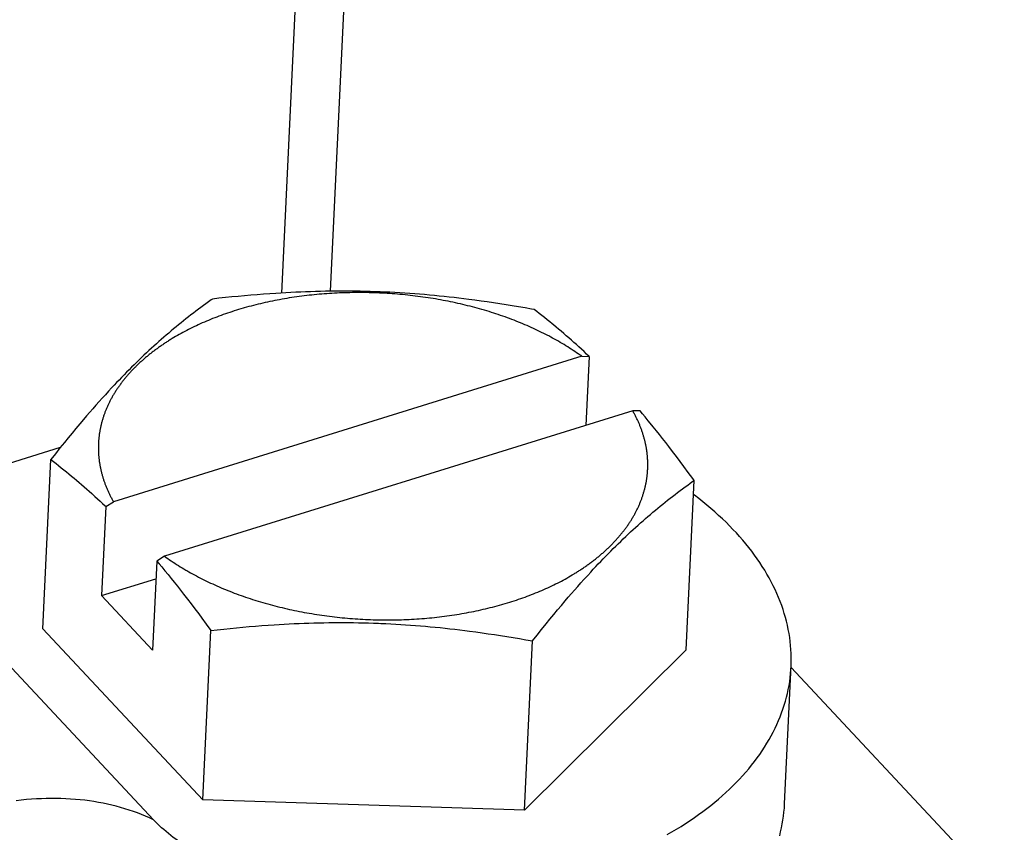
# Model space of a CAD drawing. Extents: x 0 to 594, y 0 to 420.
# Tile 130 of 157: x 518.97 to 522.42, y 121.05 to 123.9. Entities that reach past the tile are written whole.
import ezdxf

# ---------------------------------------------------------------- set-up
doc = ezdxf.new("R2010")
doc.units = 0
doc.header["$LTSCALE"] = 32.67
doc.layers.get('0').update_dxf_attribs({"linetype": 'CONTINUOUS'})

msp = doc.modelspace()

# ---------------------------------------------------------------- linework, layer by layer
at = {"color": 7, "linetype": 'CONTINUOUS'}
for p, q in [((520.2972, 131.6394), (519.8841, 122.9448)), ((520.3966, 130.1347), (520.0552, 122.951)), ((519.7101, 122.9309), (519.6875, 122.9286)), ((519.7325, 122.9331), (519.7101, 122.9309)), ((519.7548, 122.9351), (519.7325, 122.9331)), ((519.7769, 122.9371), (519.7548, 122.9351)), ((519.799, 122.9389), (519.7769, 122.9371)), ((519.8209, 122.9406), (519.799, 122.9389)), ((519.8428, 122.9422), (519.8209, 122.9406)), ((519.8647, 122.9436), (519.8428, 122.9422)), ((519.8821, 122.9447), (519.8647, 122.9436)), ((519.8995, 122.9457), (519.8821, 122.9447)), ((519.9169, 122.9466), (519.8995, 122.9457)), ((519.9343, 122.9475), (519.9169, 122.9466)), ((519.9377, 122.9312), (519.929, 122.9299)), ((519.9517, 122.9482), (519.9343, 122.9475)), ((519.9464, 122.9324), (519.9377, 122.9312)), ((519.9551, 122.9336), (519.9464, 122.9324)), ((519.969, 122.9489), (519.9517, 122.9482)), ((519.9638, 122.9347), (519.9551, 122.9336)), ((519.9726, 122.9357), (519.9638, 122.9347)), ((519.9864, 122.9495), (519.969, 122.9489)), ((519.9814, 122.9367), (519.9726, 122.9357)), ((519.9902, 122.9377), (519.9814, 122.9367)), ((520.0038, 122.95), (519.9864, 122.9495)), ((519.999, 122.9386), (519.9902, 122.9377)), ((520.0078, 122.9394), (519.999, 122.9386)), ((520.0211, 122.9505), (520.0038, 122.95)), ((520.0167, 122.9402), (520.0078, 122.9394)), ((520.0255, 122.941), (520.0167, 122.9402)), ((520.0385, 122.9508), (520.0211, 122.9505)), ((520.0344, 122.9417), (520.0255, 122.941)), ((520.0433, 122.9424), (520.0344, 122.9417)), ((520.0559, 122.9511), (520.0385, 122.9508)), ((520.0522, 122.943), (520.0433, 122.9424)), ((520.0612, 122.9435), (520.0522, 122.943)), ((520.0733, 122.9512), (520.0559, 122.9511)), ((520.0701, 122.944), (520.0612, 122.9435)), ((520.0791, 122.9445), (520.0701, 122.944)), ((520.0907, 122.9513), (520.0733, 122.9512)), ((520.088, 122.9449), (520.0791, 122.9445)), ((520.097, 122.9452), (520.088, 122.9449)), ((520.1081, 122.9513), (520.0907, 122.9513)), ((520.106, 122.9455), (520.097, 122.9452)), ((520.115, 122.9458), (520.106, 122.9455)), ((520.1255, 122.9512), (520.1081, 122.9513)), ((520.124, 122.946), (520.115, 122.9458)), ((520.1429, 122.951), (520.1255, 122.9512)), ((520.1465, 122.9463), (520.1375, 122.9462)), ((520.1603, 122.9508), (520.1429, 122.951)), ((520.1555, 122.9463), (520.1465, 122.9463)), ((520.1646, 122.9463), (520.1555, 122.9463)), ((520.1777, 122.9504), (520.1603, 122.9508)), ((520.1736, 122.9462), (520.1646, 122.9463)), ((520.1826, 122.9461), (520.1736, 122.9462)), ((520.1951, 122.95), (520.1777, 122.9504)), ((520.1917, 122.9459), (520.1826, 122.9461)), ((520.2007, 122.9457), (520.1917, 122.9459)), ((520.2125, 122.9494), (520.1951, 122.95)), ((520.2097, 122.9454), (520.2007, 122.9457)), ((520.2188, 122.9451), (520.2097, 122.9454)), ((520.2299, 122.9488), (520.2125, 122.9494)), ((520.2278, 122.9447), (520.2188, 122.9451)), ((520.2368, 122.9443), (520.2278, 122.9447)), ((520.2473, 122.9481), (520.2299, 122.9488)), ((520.2459, 122.9438), (520.2368, 122.9443)), ((520.2549, 122.9433), (520.2459, 122.9438)), ((520.2646, 122.9472), (520.2473, 122.9481)), ((520.2639, 122.9427), (520.2549, 122.9433)), ((520.2729, 122.9421), (520.2639, 122.9427)), ((520.282, 122.9463), (520.2646, 122.9472)), ((520.2819, 122.9414), (520.2729, 122.9421)), ((520.2909, 122.9407), (520.2819, 122.9414)), ((520.2994, 122.9454), (520.282, 122.9463)), ((520.2999, 122.9399), (520.2909, 122.9407)), ((520.3167, 122.9443), (520.2994, 122.9454)), ((520.3089, 122.9391), (520.2999, 122.9399)), ((520.3179, 122.9382), (520.3089, 122.9391)), ((520.3341, 122.9431), (520.3167, 122.9443)), ((520.3269, 122.9373), (520.3179, 122.9382)), ((520.3358, 122.9363), (520.3269, 122.9373)), ((520.3514, 122.9418), (520.3341, 122.9431)), ((520.3448, 122.9353), (520.3358, 122.9363)), ((520.3537, 122.9342), (520.3448, 122.9353)), ((520.3687, 122.9405), (520.3514, 122.9418)), ((520.3626, 122.933), (520.3537, 122.9342)), ((520.3716, 122.9319), (520.3626, 122.933)), ((520.386, 122.9391), (520.3687, 122.9405)), ((520.3804, 122.9306), (520.3716, 122.9319)), ((520.3893, 122.9294), (520.3804, 122.9306)), ((520.4033, 122.9376), (520.386, 122.9391)), ((520.4205, 122.936), (520.4033, 122.9376)), ((520.4378, 122.9343), (520.4205, 122.936)), ((520.4551, 122.9325), (520.4378, 122.9343)), ((520.4723, 122.9307), (520.4551, 122.9325)), ((520.4896, 122.9287), (520.4723, 122.9307)), ((519.6104, 122.9009), (519.6015, 122.8943)), ((519.6193, 122.9074), (519.6104, 122.9009)), ((519.6282, 122.9139), (519.6193, 122.9074)), ((519.6373, 122.9204), (519.6282, 122.9139)), ((519.6418, 122.9236), (519.6373, 122.9204)), ((519.6647, 122.9262), (519.6418, 122.9236)), ((519.6875, 122.9286), (519.6647, 122.9262)), ((519.7698, 122.897), (519.7617, 122.8948)), ((519.7778, 122.8991), (519.7698, 122.897)), ((519.786, 122.9013), (519.7778, 122.8991)), ((519.7941, 122.9033), (519.786, 122.9013)), ((519.8023, 122.9054), (519.7941, 122.9033)), ((519.8105, 122.9073), (519.8023, 122.9054)), ((519.8188, 122.9093), (519.8105, 122.9073)), ((519.8271, 122.9111), (519.8188, 122.9093)), ((519.8354, 122.913), (519.8271, 122.9111)), ((519.8438, 122.9147), (519.8354, 122.913)), ((519.8522, 122.9165), (519.8438, 122.9147)), ((519.8606, 122.9182), (519.8522, 122.9165)), ((519.869, 122.9198), (519.8606, 122.9182)), ((519.8775, 122.9214), (519.869, 122.9198)), ((519.886, 122.923), (519.8775, 122.9214)), ((519.8946, 122.9244), (519.886, 122.923)), ((519.9031, 122.9259), (519.8946, 122.9244)), ((519.9117, 122.9273), (519.9031, 122.9259)), ((519.9204, 122.9286), (519.9117, 122.9273)), ((519.929, 122.9299), (519.9204, 122.9286)), ((520.3982, 122.9281), (520.3893, 122.9294)), ((520.407, 122.9267), (520.3982, 122.9281)), ((520.4159, 122.9253), (520.407, 122.9267)), ((520.4247, 122.9238), (520.4159, 122.9253)), ((520.4335, 122.9223), (520.4247, 122.9238)), ((520.4422, 122.9207), (520.4335, 122.9223)), ((520.451, 122.9191), (520.4422, 122.9207)), ((520.4597, 122.9174), (520.451, 122.9191)), ((520.4684, 122.9157), (520.4597, 122.9174)), ((520.4771, 122.914), (520.4684, 122.9157)), ((520.4858, 122.9122), (520.4771, 122.914)), ((520.4944, 122.9103), (520.4858, 122.9122)), ((520.5068, 122.9267), (520.4896, 122.9287)), ((520.503, 122.9084), (520.4944, 122.9103)), ((520.5116, 122.9065), (520.503, 122.9084)), ((520.5241, 122.9246), (520.5068, 122.9267)), ((520.5201, 122.9045), (520.5116, 122.9065)), ((520.5287, 122.9024), (520.5201, 122.9045)), ((520.5413, 122.9225), (520.5241, 122.9246)), ((520.5372, 122.9003), (520.5287, 122.9024)), ((520.5456, 122.8982), (520.5372, 122.9003)), ((520.563, 122.9197), (520.5413, 122.9225)), ((520.5541, 122.896), (520.5456, 122.8982)), ((520.5625, 122.8938), (520.5541, 122.896)), ((520.5846, 122.9167), (520.563, 122.9197)), ((520.6063, 122.9137), (520.5846, 122.9167)), ((520.6281, 122.9105), (520.6063, 122.9137)), ((520.65, 122.9071), (520.6281, 122.9105)), ((520.6719, 122.9037), (520.65, 122.9071)), ((520.694, 122.9001), (520.6719, 122.9037)), ((520.7162, 122.8964), (520.694, 122.9001)), ((520.7386, 122.8926), (520.7162, 122.8964)), ((519.5664, 122.8677), (519.5577, 122.8609)), ((519.5752, 122.8744), (519.5664, 122.8677)), ((519.5839, 122.8811), (519.5752, 122.8744)), ((519.5927, 122.8877), (519.5839, 122.8811)), ((519.6015, 122.8943), (519.5927, 122.8877)), ((519.6647, 122.8634), (519.6573, 122.8606)), ((519.6722, 122.8662), (519.6647, 122.8634)), ((519.6798, 122.8689), (519.6722, 122.8662)), ((519.6874, 122.8716), (519.6798, 122.8689)), ((519.695, 122.8742), (519.6874, 122.8716)), ((519.7027, 122.8768), (519.695, 122.8742)), ((519.7104, 122.8793), (519.7027, 122.8768)), ((519.7182, 122.8818), (519.7104, 122.8793)), ((519.726, 122.8843), (519.7182, 122.8818)), ((519.7339, 122.8867), (519.726, 122.8843)), ((519.7418, 122.8891), (519.7339, 122.8867)), ((519.7617, 122.8948), (519.7537, 122.8925)), ((520.5709, 122.8915), (520.5625, 122.8938)), ((520.5792, 122.8892), (520.5709, 122.8915)), ((520.5875, 122.8868), (520.5792, 122.8892)), ((520.5958, 122.8844), (520.5875, 122.8868)), ((520.604, 122.882), (520.5958, 122.8844)), ((520.6122, 122.8795), (520.604, 122.882)), ((520.6204, 122.8769), (520.6122, 122.8795)), ((520.6286, 122.8743), (520.6204, 122.8769)), ((520.6367, 122.8717), (520.6286, 122.8743)), ((520.6447, 122.869), (520.6367, 122.8717)), ((520.6527, 122.8663), (520.6447, 122.869)), ((520.6607, 122.8635), (520.6527, 122.8663)), ((520.6687, 122.8607), (520.6607, 122.8635)), ((520.7612, 122.8886), (520.7386, 122.8926)), ((520.7703, 122.887), (520.7612, 122.8886)), ((520.7795, 122.8799), (520.7703, 122.887)), ((520.7887, 122.8728), (520.7795, 122.8799)), ((520.7979, 122.8656), (520.7887, 122.8728)), ((520.807, 122.8584), (520.7979, 122.8656)), ((519.5231, 122.8332), (519.5145, 122.8261)), ((519.5317, 122.8402), (519.5231, 122.8332)), ((519.5404, 122.8472), (519.5317, 122.8402)), ((519.5491, 122.8541), (519.5404, 122.8472)), ((519.5577, 122.8609), (519.5491, 122.8541)), ((519.5786, 122.8269), (519.5717, 122.8236)), ((519.5855, 122.8302), (519.5786, 122.8269)), ((519.5924, 122.8334), (519.5855, 122.8302)), ((519.5994, 122.8366), (519.5924, 122.8334)), ((519.6065, 122.8397), (519.5994, 122.8366)), ((519.6136, 122.8428), (519.6065, 122.8397)), ((519.6207, 122.8459), (519.6136, 122.8428)), ((519.6279, 122.8489), (519.6207, 122.8459)), ((519.6352, 122.8519), (519.6279, 122.8489)), ((519.6425, 122.8548), (519.6352, 122.8519)), ((519.6499, 122.8577), (519.6425, 122.8548)), ((519.6573, 122.8606), (519.6499, 122.8577)), ((520.6766, 122.8579), (520.6687, 122.8607)), ((520.6844, 122.855), (520.6766, 122.8579)), ((520.6923, 122.8521), (520.6844, 122.855)), ((520.7, 122.8491), (520.6923, 122.8521)), ((520.7078, 122.8461), (520.7, 122.8491)), ((520.7155, 122.843), (520.7078, 122.8461)), ((520.7231, 122.8399), (520.7155, 122.843)), ((520.7307, 122.8368), (520.7231, 122.8399)), ((520.7383, 122.8336), (520.7307, 122.8368)), ((520.7458, 122.8304), (520.7383, 122.8336)), ((520.7532, 122.8271), (520.7458, 122.8304)), ((520.7606, 122.8238), (520.7532, 122.8271)), ((520.816, 122.8512), (520.807, 122.8584)), ((520.8251, 122.8439), (520.816, 122.8512)), ((520.8341, 122.8366), (520.8251, 122.8439)), ((520.8386, 122.8329), (520.8341, 122.8366)), ((520.8475, 122.8255), (520.8386, 122.8329)), ((519.4799, 122.797), (519.4713, 122.7895)), ((519.4885, 122.8044), (519.4799, 122.797)), ((519.4972, 122.8117), (519.4885, 122.8044)), ((519.5058, 122.819), (519.4972, 122.8117)), ((519.5145, 122.8261), (519.5058, 122.819)), ((519.5191, 122.7957), (519.5128, 122.7921)), ((519.5255, 122.7994), (519.5191, 122.7957)), ((519.5319, 122.8029), (519.5255, 122.7994)), ((519.5384, 122.8065), (519.5319, 122.8029)), ((519.545, 122.81), (519.5384, 122.8065)), ((519.5516, 122.8134), (519.545, 122.81)), ((519.5582, 122.8169), (519.5516, 122.8134)), ((519.565, 122.8202), (519.5582, 122.8169)), ((519.5717, 122.8236), (519.565, 122.8202)), ((520.768, 122.8204), (520.7606, 122.8238)), ((520.7753, 122.8171), (520.768, 122.8204)), ((520.7826, 122.8136), (520.7753, 122.8171)), ((520.7898, 122.8102), (520.7826, 122.8136)), ((520.7969, 122.8067), (520.7898, 122.8102)), ((520.8041, 122.8031), (520.7969, 122.8067)), ((520.8111, 122.7996), (520.8041, 122.8031)), ((520.8285, 122.7904), (520.8216, 122.7941)), ((520.8565, 122.818), (520.8475, 122.8255)), ((520.8654, 122.8104), (520.8565, 122.818)), ((520.8743, 122.8028), (520.8654, 122.8104)), ((520.8832, 122.7951), (520.8743, 122.8028)), ((520.8921, 122.7874), (520.8832, 122.7951)), ((519.4366, 122.7587), (519.4279, 122.7508)), ((519.4453, 122.7666), (519.4366, 122.7587)), ((519.4539, 122.7743), (519.4453, 122.7666)), ((519.4626, 122.782), (519.4539, 122.7743)), ((519.4713, 122.7895), (519.4626, 122.782)), ((519.5065, 122.7884), (519.5003, 122.7847)), ((519.5128, 122.7921), (519.5065, 122.7884)), ((520.8354, 122.7867), (520.8285, 122.7904)), ((520.8422, 122.783), (520.8354, 122.7867)), ((520.849, 122.7792), (520.8422, 122.783)), ((520.8557, 122.7754), (520.849, 122.7792)), ((520.8623, 122.7716), (520.8557, 122.7754)), ((520.8689, 122.7677), (520.8623, 122.7716)), ((520.8754, 122.7637), (520.8689, 122.7677)), ((520.8819, 122.7598), (520.8754, 122.7637)), ((520.8883, 122.7558), (520.8819, 122.7598)), ((520.901, 122.7795), (520.8921, 122.7874)), ((520.9099, 122.7716), (520.901, 122.7795)), ((520.9188, 122.7636), (520.9099, 122.7716)), ((520.9277, 122.7555), (520.9188, 122.7636)), ((519.4018, 122.7265), (519.3931, 122.7182)), ((519.4105, 122.7347), (519.4018, 122.7265)), ((519.4192, 122.7428), (519.4105, 122.7347)), ((519.4279, 122.7508), (519.4192, 122.7428)), ((520.8946, 122.7518), (520.8883, 122.7558)), ((520.9009, 122.7477), (520.8946, 122.7518)), ((520.9071, 122.7436), (520.9009, 122.7477)), ((520.9133, 122.7395), (520.9071, 122.7436)), ((520.9194, 122.7354), (520.9133, 122.7395)), ((520.9254, 122.7312), (520.9194, 122.7354)), ((520.9314, 122.727), (520.9254, 122.7312)), ((520.9366, 122.7473), (520.9277, 122.7555)), ((520.9373, 122.7227), (520.9314, 122.727)), ((520.9455, 122.739), (520.9366, 122.7473)), ((520.9544, 122.7306), (520.9455, 122.739)), ((520.9633, 122.7221), (520.9544, 122.7306)), ((520.9373, 122.7227), (519.2946, 122.2126)), ((519.3669, 122.6928), (519.3582, 122.6841)), ((519.3756, 122.7014), (519.3669, 122.6928)), ((519.3844, 122.7098), (519.3756, 122.7014)), ((519.3931, 122.7182), (519.3844, 122.7098)), ((520.9373, 122.7227), (520.9633, 122.7221)), ((520.9633, 122.7221), (520.9519, 122.4804)), ((519.3319, 122.6576), (519.3232, 122.6486)), ((519.3407, 122.6665), (519.3319, 122.6576)), ((519.3494, 122.6754), (519.3407, 122.6665)), ((519.3582, 122.6841), (519.3494, 122.6754)), ((519.2969, 122.621), (519.2881, 122.6117)), ((519.3056, 122.6303), (519.2969, 122.621)), ((519.3144, 122.6395), (519.3056, 122.6303)), ((519.3232, 122.6486), (519.3144, 122.6395)), ((519.2663, 122.5879), (519.2553, 122.5759)), ((519.2772, 122.5999), (519.2663, 122.5879)), ((519.2881, 122.6117), (519.2772, 122.5999)), ((519.2334, 122.5514), (519.2225, 122.5389)), ((519.2444, 122.5637), (519.2334, 122.5514)), ((519.2553, 122.5759), (519.2444, 122.5637)), ((519.2115, 122.5264), (519.2005, 122.5136)), ((519.2225, 122.5389), (519.2115, 122.5264)), ((521.1163, 122.5315), (519.4736, 122.0214)), ((521.1423, 122.5309), (521.1163, 122.5315)), ((521.1511, 122.5205), (521.1423, 122.5309)), ((521.1599, 122.5099), (521.1511, 122.5205)), ((519.1763, 122.4852), (519.163, 122.4694)), ((519.1895, 122.5008), (519.1763, 122.4852)), ((519.2005, 122.5136), (519.1895, 122.5008)), ((521.1709, 122.4967), (521.1599, 122.5099)), ((521.1775, 122.4886), (521.1709, 122.4967)), ((521.1885, 122.4752), (521.1775, 122.4886)), ((519.1497, 122.4534), (519.1363, 122.4371)), ((519.163, 122.4694), (519.1497, 122.4534)), ((521.1994, 122.4616), (521.1885, 122.4752)), ((521.2103, 122.4478), (521.1994, 122.4616)), ((521.2213, 122.434), (521.2103, 122.4478)), ((519.1228, 122.4206), (519.107, 122.401)), ((519.1363, 122.4371), (519.1228, 122.4206)), ((521.2322, 122.42), (521.2213, 122.434)), ((521.2431, 122.4059), (521.2322, 122.42)), ((519.1083, 122.4026), (518.6636, 122.2645)), ((519.0909, 122.3809), (519.0747, 122.3605)), ((519.107, 122.401), (519.0909, 122.3809)), ((521.2563, 122.3888), (521.2431, 122.4059)), ((521.2694, 122.3714), (521.2563, 122.3888)), ((519.0464, 121.766), (519.0747, 122.3605)), ((519.0747, 122.3605), (519.084, 122.3534)), ((519.084, 122.3534), (519.0932, 122.3462)), ((519.0932, 122.3462), (519.1023, 122.3391)), ((521.2826, 122.3539), (521.2694, 122.3714)), ((521.2959, 122.336), (521.2826, 122.3539)), ((519.1023, 122.3391), (519.1114, 122.3319)), ((519.1114, 122.3319), (519.1205, 122.3247)), ((519.1205, 122.3247), (519.1295, 122.3174)), ((519.1295, 122.3174), (519.1385, 122.31)), ((519.1385, 122.31), (519.1475, 122.3026)), ((521.3114, 122.3149), (521.2959, 122.336)), ((521.3271, 122.2934), (521.3114, 122.3149)), ((519.1475, 122.3026), (519.1564, 122.2952)), ((519.1564, 122.2952), (519.1654, 122.2877)), ((519.1654, 122.2877), (519.1743, 122.2801)), ((519.1743, 122.2801), (519.1832, 122.2725)), ((521.3034, 121.6927), (521.3316, 122.2872)), ((521.3091, 122.271), (521.3181, 122.2775)), ((521.3181, 122.2775), (521.3271, 122.284)), ((521.3316, 122.2872), (521.3271, 122.2934)), ((521.3271, 122.284), (521.3316, 122.2872)), ((519.1832, 122.2725), (519.1921, 122.2647)), ((519.1921, 122.2647), (519.201, 122.2569)), ((519.201, 122.2569), (519.2099, 122.2491)), ((521.265, 122.238), (521.2738, 122.2447)), ((521.2738, 122.2447), (521.2825, 122.2513)), ((521.2825, 122.2513), (521.2914, 122.2579)), ((521.2914, 122.2579), (521.3002, 122.2645)), ((521.3002, 122.2645), (521.3091, 122.271)), ((519.221, 122.2391), (519.2299, 122.231)), ((519.2299, 122.231), (519.2388, 122.2228)), ((519.2388, 122.2228), (519.2477, 122.2146)), ((519.2477, 122.2146), (519.2566, 122.2062)), ((519.2678, 122.1956), (519.2946, 122.2126)), ((521.2216, 122.2038), (521.2302, 122.2108)), ((521.2302, 122.2108), (521.2389, 122.2177)), ((521.2389, 122.2177), (521.2476, 122.2245)), ((521.2476, 122.2245), (521.2563, 122.2313)), ((521.2563, 122.2313), (521.265, 122.238)), ((519.2678, 122.1956), (519.2529, 121.883)), ((521.1784, 122.168), (521.187, 122.1753)), ((521.187, 122.1753), (521.1957, 122.1825)), ((521.1957, 122.1825), (521.2043, 122.1897)), ((521.2043, 122.1897), (521.2129, 122.1968)), ((521.2129, 122.1968), (521.2216, 122.2038)), ((521.1351, 122.1302), (521.1438, 122.1379)), ((521.1438, 122.1379), (521.1524, 122.1455)), ((521.1524, 122.1455), (521.1611, 122.1531)), ((521.1611, 122.1531), (521.1697, 122.1606)), ((521.1697, 122.1606), (521.1784, 122.168)), ((521.1004, 122.0983), (521.1091, 122.1064)), ((521.1091, 122.1064), (521.1178, 122.1144)), ((521.1178, 122.1144), (521.1264, 122.1223)), ((521.1264, 122.1223), (521.1351, 122.1302)), ((521.0655, 122.0649), (521.0742, 122.0734)), ((521.0742, 122.0734), (521.0829, 122.0818)), ((521.0829, 122.0818), (521.0917, 122.0901)), ((521.0917, 122.0901), (521.1004, 122.0983)), ((521.0305, 122.0301), (521.0393, 122.0389)), ((521.0393, 122.0389), (521.048, 122.0477)), ((521.048, 122.0477), (521.0567, 122.0564)), ((521.0567, 122.0564), (521.0655, 122.0649)), ((519.4467, 122.0044), (519.4319, 121.6918)), ((519.4736, 122.0214), (519.4467, 122.0044)), ((519.4467, 122.0044), (519.4555, 121.994)), ((519.4736, 122.0214), (519.4795, 122.0171)), ((519.4795, 122.0171), (519.4855, 122.0129)), ((519.4855, 122.0129), (519.4915, 122.0087)), ((519.4915, 122.0087), (519.4976, 122.0046)), ((519.4976, 122.0046), (519.5038, 122.0005)), ((519.5038, 122.0005), (519.51, 121.9964)), ((520.9955, 121.9939), (521.0042, 122.0031)), ((521.0042, 122.0031), (521.013, 122.0122)), ((521.013, 122.0122), (521.0218, 122.0212)), ((521.0218, 122.0212), (521.0305, 122.0301)), ((519.4555, 121.994), (519.4644, 121.9834)), ((519.4644, 121.9834), (519.4753, 121.9701)), ((519.4753, 121.9701), (519.4863, 121.9567)), ((519.51, 121.9964), (519.5163, 121.9923)), ((519.5163, 121.9923), (519.5226, 121.9883)), ((519.5226, 121.9883), (519.529, 121.9843)), ((519.529, 121.9843), (519.5355, 121.9804)), ((519.5355, 121.9804), (519.542, 121.9764)), ((519.542, 121.9764), (519.5486, 121.9725)), ((519.5586, 121.9668), (519.5653, 121.963)), ((520.9583, 121.9539), (520.9692, 121.9658)), ((520.9692, 121.9658), (520.978, 121.9753)), ((520.978, 121.9753), (520.9867, 121.9846)), ((520.9867, 121.9846), (520.9955, 121.9939)), ((519.2529, 121.883), (519.4438, 121.9423)), ((519.4863, 121.9567), (519.4973, 121.9432)), ((519.4973, 121.9432), (519.5082, 121.9296)), ((519.5082, 121.9296), (519.5191, 121.9158)), ((519.5653, 121.963), (519.5721, 121.9592)), ((519.5721, 121.9592), (519.579, 121.9555)), ((519.579, 121.9555), (519.5858, 121.9518)), ((519.5858, 121.9518), (519.5928, 121.9482)), ((519.5928, 121.9482), (519.5998, 121.9445)), ((519.5998, 121.9445), (519.6069, 121.941)), ((519.6069, 121.941), (519.614, 121.9374)), ((519.614, 121.9374), (519.6211, 121.9339)), ((519.6211, 121.9339), (519.6283, 121.9305)), ((519.6283, 121.9305), (519.6356, 121.927)), ((520.8527, 121.9272), (520.8593, 121.9307)), ((520.8593, 121.9307), (520.866, 121.9341)), ((520.866, 121.9341), (520.8725, 121.9376)), ((520.8725, 121.9376), (520.879, 121.9412)), ((520.879, 121.9412), (520.8854, 121.9447)), ((520.8854, 121.9447), (520.8918, 121.9484)), ((520.8918, 121.9484), (520.8981, 121.952)), ((520.8981, 121.952), (520.9044, 121.9557)), ((520.9044, 121.9557), (520.9106, 121.9594)), ((520.9473, 121.9419), (520.9583, 121.9539)), ((519.5191, 121.9158), (519.5301, 121.9019)), ((519.5301, 121.9019), (519.541, 121.8878)), ((519.6356, 121.927), (519.6429, 121.9237)), ((519.6429, 121.9237), (519.6503, 121.9203)), ((519.6503, 121.9203), (519.6577, 121.917)), ((519.6577, 121.917), (519.6651, 121.9137)), ((519.6651, 121.9137), (519.6726, 121.9105)), ((519.6726, 121.9105), (519.6802, 121.9073)), ((519.6802, 121.9073), (519.6878, 121.9042)), ((519.6878, 121.9042), (519.6954, 121.9011)), ((519.6954, 121.9011), (519.7031, 121.898)), ((519.7031, 121.898), (519.7109, 121.895)), ((519.7109, 121.895), (519.7186, 121.892)), ((520.7757, 121.8922), (520.783, 121.8952)), ((520.783, 121.8952), (520.7902, 121.8982)), ((520.7902, 121.8982), (520.7973, 121.9013)), ((520.7973, 121.9013), (520.8045, 121.9044)), ((520.8045, 121.9044), (520.8115, 121.9075)), ((520.8115, 121.9075), (520.8185, 121.9107)), ((520.8185, 121.9107), (520.8254, 121.9139)), ((520.8254, 121.9139), (520.8323, 121.9172)), ((520.8323, 121.9172), (520.8392, 121.9205)), ((520.8392, 121.9205), (520.846, 121.9238)), ((520.846, 121.9238), (520.8527, 121.9272)), ((520.9013, 121.8899), (520.9123, 121.9025)), ((520.9123, 121.9025), (520.9233, 121.9149)), ((520.9233, 121.9149), (520.9342, 121.9273)), ((519.2529, 121.883), (519.4319, 121.6918)), ((519.541, 121.8878), (519.5541, 121.8708)), ((519.5541, 121.8708), (519.5673, 121.8536)), ((519.7186, 121.892), (519.7265, 121.8891)), ((519.7265, 121.8891), (519.7343, 121.8862)), ((519.7343, 121.8862), (519.7422, 121.8834)), ((519.7422, 121.8834), (519.7502, 121.8806)), ((519.7502, 121.8806), (519.7582, 121.8778)), ((519.7582, 121.8778), (519.7662, 121.8751)), ((519.7662, 121.8751), (519.7743, 121.8724)), ((519.7743, 121.8724), (519.7824, 121.8698)), ((519.7824, 121.8698), (519.7905, 121.8672)), ((519.8028, 121.8634), (519.811, 121.8609)), ((519.811, 121.8609), (519.8193, 121.8585)), ((520.677, 121.8574), (520.6849, 121.8598)), ((520.6849, 121.8598), (520.6927, 121.8623)), ((520.6927, 121.8623), (520.7005, 121.8648)), ((520.7005, 121.8648), (520.7082, 121.8673)), ((520.7082, 121.8673), (520.7159, 121.8699)), ((520.7159, 121.8699), (520.7235, 121.8725)), ((520.7235, 121.8725), (520.7311, 121.8752)), ((520.7311, 121.8752), (520.7387, 121.8779)), ((520.7387, 121.8779), (520.7462, 121.8807)), ((520.7462, 121.8807), (520.7536, 121.8835)), ((520.7536, 121.8835), (520.7611, 121.8864)), ((520.7611, 121.8864), (520.7684, 121.8893)), ((520.7684, 121.8893), (520.7757, 121.8922)), ((520.8661, 121.8488), (520.8794, 121.8644)), ((520.8794, 121.8644), (520.8904, 121.8772)), ((520.8904, 121.8772), (520.9013, 121.8899)), ((519.5673, 121.8536), (519.5804, 121.8361)), ((519.5804, 121.8361), (519.5937, 121.8185)), ((519.8193, 121.8585), (519.8275, 121.8561)), ((519.8275, 121.8561), (519.8359, 121.8537)), ((519.8359, 121.8537), (519.8442, 121.8514)), ((519.8442, 121.8514), (519.8526, 121.8492)), ((519.8526, 121.8492), (519.8611, 121.847)), ((519.8611, 121.847), (519.8695, 121.8448)), ((519.8695, 121.8448), (519.878, 121.8427)), ((519.878, 121.8427), (519.8865, 121.8407)), ((519.8865, 121.8407), (519.8951, 121.8386)), ((519.8951, 121.8386), (519.9036, 121.8367)), ((519.9036, 121.8367), (519.9122, 121.8347)), ((519.9122, 121.8347), (519.9208, 121.8329)), ((519.9208, 121.8329), (519.9295, 121.831)), ((519.9295, 121.831), (519.9382, 121.8293)), ((519.9382, 121.8293), (519.9468, 121.8275)), ((519.9468, 121.8275), (519.9556, 121.8258)), ((519.9556, 121.8258), (519.9643, 121.8242)), ((520.5419, 121.8243), (520.5503, 121.8259)), ((520.5503, 121.8259), (520.5587, 121.8276)), ((520.5587, 121.8276), (520.5671, 121.8293)), ((520.5671, 121.8293), (520.5755, 121.8311)), ((520.5755, 121.8311), (520.5838, 121.833)), ((520.5838, 121.833), (520.5921, 121.8348)), ((520.5921, 121.8348), (520.6004, 121.8368)), ((520.6004, 121.8368), (520.6086, 121.8387)), ((520.6086, 121.8387), (520.6168, 121.8408)), ((520.6168, 121.8408), (520.6249, 121.8428)), ((520.6249, 121.8428), (520.6331, 121.8449)), ((520.6331, 121.8449), (520.6411, 121.8471)), ((520.6411, 121.8471), (520.6492, 121.8493)), ((520.6492, 121.8493), (520.6572, 121.8516)), ((520.6691, 121.855), (520.677, 121.8574)), ((520.8395, 121.8169), (520.8529, 121.833)), ((520.8529, 121.833), (520.8661, 121.8488)), ((519.5937, 121.8185), (519.6047, 121.8035)), ((519.6047, 121.8035), (519.6203, 121.7823)), ((519.9643, 121.8242), (519.9731, 121.8226)), ((519.9731, 121.8226), (519.9818, 121.8211)), ((519.9818, 121.8211), (519.9906, 121.8196)), ((519.9906, 121.8196), (519.9995, 121.8181)), ((519.9995, 121.8181), (520.0083, 121.8167)), ((520.0083, 121.8167), (520.0172, 121.8154)), ((520.0172, 121.8154), (520.026, 121.8141)), ((520.026, 121.8141), (520.0349, 121.8128)), ((520.0349, 121.8128), (520.0438, 121.8116)), ((520.0438, 121.8116), (520.0527, 121.8105)), ((520.0527, 121.8105), (520.0617, 121.8094)), ((520.0617, 121.8094), (520.0706, 121.8083)), ((520.0706, 121.8083), (520.0796, 121.8073)), ((520.0796, 121.8073), (520.0885, 121.8064)), ((520.0885, 121.8064), (520.0975, 121.8055)), ((520.0975, 121.8055), (520.1065, 121.8046)), ((520.1065, 121.8046), (520.1155, 121.8038)), ((520.1155, 121.8038), (520.1245, 121.8031)), ((520.1245, 121.8031), (520.1335, 121.8024)), ((520.1335, 121.8024), (520.1425, 121.8017)), ((520.1425, 121.8017), (520.1515, 121.8011)), ((520.1515, 121.8011), (520.1605, 121.8005)), ((520.1605, 121.8005), (520.1696, 121.8)), ((520.1696, 121.8), (520.1786, 121.7996)), ((520.1786, 121.7996), (520.1876, 121.7992)), ((520.1876, 121.7992), (520.1967, 121.7988)), ((520.1967, 121.7988), (520.2057, 121.7985)), ((520.2057, 121.7985), (520.2147, 121.7983)), ((520.2147, 121.7983), (520.2238, 121.7981)), ((520.2238, 121.7981), (520.2328, 121.7979)), ((520.2328, 121.7979), (520.2418, 121.7978)), ((520.2418, 121.7978), (520.2509, 121.7978)), ((520.2509, 121.7978), (520.2599, 121.7978)), ((520.2599, 121.7978), (520.2689, 121.7978)), ((520.2689, 121.7978), (520.2779, 121.7979)), ((520.2779, 121.7979), (520.2869, 121.7981)), ((520.2869, 121.7981), (520.2959, 121.7983)), ((520.2959, 121.7983), (520.3049, 121.7985)), ((520.3049, 121.7985), (520.3139, 121.7989)), ((520.3139, 121.7989), (520.3229, 121.7992)), ((520.3229, 121.7992), (520.3319, 121.7996)), ((520.3319, 121.7996), (520.3408, 121.8001)), ((520.3408, 121.8001), (520.3497, 121.8006)), ((520.3497, 121.8006), (520.3587, 121.8011)), ((520.3587, 121.8011), (520.3676, 121.8017)), ((520.3676, 121.8017), (520.3765, 121.8024)), ((520.3765, 121.8024), (520.3854, 121.8031)), ((520.3854, 121.8031), (520.3942, 121.8039)), ((520.3942, 121.8039), (520.4031, 121.8047)), ((520.4031, 121.8047), (520.4119, 121.8055)), ((520.4119, 121.8055), (520.4208, 121.8064)), ((520.4208, 121.8064), (520.4296, 121.8074)), ((520.4296, 121.8074), (520.4383, 121.8084)), ((520.4383, 121.8084), (520.4471, 121.8094)), ((520.4471, 121.8094), (520.4558, 121.8105)), ((520.4558, 121.8105), (520.4645, 121.8117)), ((520.4645, 121.8117), (520.4732, 121.8129)), ((520.4732, 121.8129), (520.4819, 121.8141)), ((520.4819, 121.8141), (520.4906, 121.8155)), ((520.4906, 121.8155), (520.4992, 121.8168)), ((520.4992, 121.8168), (520.5078, 121.8182)), ((520.5078, 121.8182), (520.5163, 121.8196)), ((520.5163, 121.8196), (520.5249, 121.8211)), ((520.5249, 121.8211), (520.5334, 121.8227)), ((520.5334, 121.8227), (520.5419, 121.8243)), ((520.8127, 121.7842), (520.8261, 121.8007)), ((520.8261, 121.8007), (520.8395, 121.8169)), ((519.6078, 121.1662), (519.0464, 121.766)), ((519.6078, 121.1662), (519.6361, 121.7607)), ((519.6203, 121.7823), (519.6361, 121.7607)), ((519.6361, 121.7607), (519.659, 121.7632)), ((519.659, 121.7632), (519.6818, 121.7656)), ((519.6818, 121.7656), (519.7043, 121.7679)), ((519.7043, 121.7679), (519.7267, 121.7701)), ((519.7267, 121.7701), (519.749, 121.7722)), ((519.749, 121.7722), (519.7712, 121.7741)), ((519.7712, 121.7741), (519.7932, 121.7759)), ((519.7932, 121.7759), (519.8152, 121.7776)), ((519.8152, 121.7776), (519.8371, 121.7792)), ((519.8371, 121.7792), (519.8589, 121.7807)), ((519.8589, 121.7807), (519.8764, 121.7817)), ((519.8764, 121.7817), (519.8938, 121.7827)), ((519.8938, 121.7827), (519.9112, 121.7837)), ((519.9112, 121.7837), (519.9286, 121.7845)), ((519.9286, 121.7845), (519.9459, 121.7853)), ((519.9459, 121.7853), (519.9633, 121.786)), ((519.9633, 121.786), (519.9807, 121.7865)), ((519.9807, 121.7865), (519.998, 121.7871)), ((519.998, 121.7871), (520.0154, 121.7875)), ((520.0154, 121.7875), (520.0328, 121.7878)), ((520.0328, 121.7878), (520.0502, 121.7881)), ((520.0502, 121.7881), (520.0676, 121.7883)), ((520.0676, 121.7883), (520.0849, 121.7884)), ((520.0849, 121.7884), (520.1023, 121.7884)), ((520.1023, 121.7884), (520.1197, 121.7883)), ((520.1197, 121.7883), (520.1371, 121.7881)), ((520.1371, 121.7881), (520.1545, 121.7878)), ((520.1545, 121.7878), (520.1719, 121.7875)), ((520.1719, 121.7875), (520.1894, 121.787)), ((520.1894, 121.787), (520.2068, 121.7865)), ((520.2068, 121.7865), (520.2241, 121.7858)), ((520.2241, 121.7858), (520.2328, 121.7855)), ((520.2328, 121.7855), (520.2502, 121.7847)), ((520.2502, 121.7847), (520.2676, 121.7839)), ((520.2676, 121.7839), (520.285, 121.7829)), ((520.285, 121.7829), (520.3023, 121.7819)), ((520.3023, 121.7819), (520.3197, 121.7807)), ((520.3197, 121.7807), (520.337, 121.7795)), ((520.337, 121.7795), (520.3543, 121.7782)), ((520.3543, 121.7782), (520.3716, 121.7768)), ((520.3716, 121.7768), (520.3889, 121.7754)), ((520.3889, 121.7754), (520.4062, 121.7738)), ((520.4062, 121.7738), (520.4234, 121.7722)), ((520.4234, 121.7722), (520.4407, 121.7705)), ((520.4407, 121.7705), (520.4579, 121.7686)), ((520.4579, 121.7686), (520.4752, 121.7668)), ((520.4752, 121.7668), (520.4924, 121.7648)), ((520.4924, 121.7648), (520.5097, 121.7627)), ((520.5097, 121.7627), (520.527, 121.7606)), ((520.527, 121.7606), (520.5443, 121.7584)), ((520.5443, 121.7584), (520.5659, 121.7555)), ((520.7808, 121.7445), (520.7968, 121.7645)), ((520.7968, 121.7645), (520.8127, 121.7842)), ((520.5659, 121.7555), (520.5876, 121.7526)), ((520.5876, 121.7526), (520.6093, 121.7494)), ((520.6093, 121.7494), (520.6311, 121.7462)), ((520.6311, 121.7462), (520.653, 121.7428)), ((520.653, 121.7428), (520.675, 121.7393)), ((520.675, 121.7393), (520.6972, 121.7357)), ((520.6972, 121.7357), (520.7194, 121.732)), ((520.7194, 121.732), (520.7419, 121.7281)), ((520.7363, 121.1295), (520.7645, 121.7241)), ((520.7419, 121.7281), (520.7645, 121.7241)), ((520.7645, 121.7241), (520.7808, 121.7445)), ((521.3034, 121.6927), (520.7363, 121.1295)), ((519.4351, 121.0967), (518.8851, 121.6843)), ((521.6492, 121.152), (521.6722, 121.6378)), ((522.4199, 120.831), (521.6719, 121.6302)), ((520.7363, 121.1295), (519.6078, 121.1662))]:
    msp.add_line(p, q, dxfattribs=at)
for points in [[(520.1375, 122.9462), (520.133, 122.9462), (520.124, 122.946)], [(519.7537, 122.8925), (519.7497, 122.8914), (519.7418, 122.8891)], [(520.8216, 122.7941), (520.8181, 122.7959), (520.8111, 122.7996)], [(519.5003, 122.7847), (519.4973, 122.7828), (519.4942, 122.7809), (519.4912, 122.779), (519.4881, 122.7771), (519.4851, 122.7752), (519.4821, 122.7733), (519.4792, 122.7713), (519.4762, 122.7694), (519.4733, 122.7674), (519.4703, 122.7655), (519.4674, 122.7635), (519.4645, 122.7616), (519.4616, 122.7596), (519.4588, 122.7576), (519.4559, 122.7556), (519.4531, 122.7536), (519.4503, 122.7516), (519.4475, 122.7495), (519.4447, 122.7475), (519.4419, 122.7455), (519.4392, 122.7434), (519.4364, 122.7413), (519.4337, 122.7393), (519.431, 122.7372), (519.4284, 122.7351), (519.4257, 122.733), (519.423, 122.7309), (519.4204, 122.7288), (519.4178, 122.7267), (519.4152, 122.7246), (519.4126, 122.7225), (519.4101, 122.7203), (519.4075, 122.7182), (519.405, 122.716), (519.4025, 122.7139), (519.4, 122.7117), (519.3975, 122.7095), (519.3951, 122.7073), (519.3926, 122.7052), (519.3902, 122.703), (519.3878, 122.7008), (519.3854, 122.6985), (519.3831, 122.6963), (519.3807, 122.6941), (519.3784, 122.6919), (519.3761, 122.6896), (519.3738, 122.6874), (519.3715, 122.6851), (519.3693, 122.6829), (519.367, 122.6806), (519.3648, 122.6783), (519.3626, 122.676), (519.3604, 122.6738), (519.3583, 122.6715), (519.3561, 122.6692), (519.354, 122.6669), (519.3519, 122.6645), (519.3498, 122.6622), (519.3477, 122.6599), (519.3457, 122.6576), (519.3436, 122.6552), (519.3416, 122.6529), (519.3396, 122.6505), (519.3377, 122.6482), (519.3357, 122.6458), (519.3338, 122.6434), (519.3319, 122.6411), (519.33, 122.6387), (519.3281, 122.6363), (519.3262, 122.6339), (519.3244, 122.6315), (519.3226, 122.6291), (519.3208, 122.6267), (519.319, 122.6243), (519.3172, 122.6218), (519.3155, 122.6194), (519.3137, 122.617), (519.312, 122.6146), (519.3104, 122.6121), (519.3087, 122.6097), (519.307, 122.6072), (519.3054, 122.6047), (519.3038, 122.6023), (519.3022, 122.5998), (519.3007, 122.5973), (519.2991, 122.5949), (519.2976, 122.5924), (519.2961, 122.5899), (519.2946, 122.5874), (519.2931, 122.5849), (519.2917, 122.5824), (519.2903, 122.5799), (519.2888, 122.5774), (519.2875, 122.5749), (519.2861, 122.5723), (519.2848, 122.5698), (519.2834, 122.5673), (519.2821, 122.5647), (519.2808, 122.5622), (519.2796, 122.5597), (519.2783, 122.5571), (519.2771, 122.5546), (519.2759, 122.552), (519.2747, 122.5495), (519.2736, 122.5469), (519.2724, 122.5443), (519.2713, 122.5418), (519.2702, 122.5392), (519.2691, 122.5366), (519.2681, 122.534), (519.267, 122.5314), (519.266, 122.5288), (519.265, 122.5263), (519.264, 122.5237), (519.2631, 122.5211), (519.2621, 122.5185), (519.2612, 122.5159), (519.2603, 122.5132), (519.2594, 122.5106), (519.2586, 122.508), (519.2578, 122.5054), (519.257, 122.5028), (519.2562, 122.5002), (519.2554, 122.4975), (519.2546, 122.4949), (519.2539, 122.4923), (519.2532, 122.4896), (519.2525, 122.487), (519.2519, 122.4844), (519.2512, 122.4817), (519.2506, 122.4791), (519.25, 122.4764), (519.2494, 122.4738), (519.2489, 122.4711), (519.2483, 122.4685), (519.2478, 122.4658), (519.2473, 122.4632), (519.2468, 122.4605), (519.2464, 122.4578), (519.2459, 122.4552), (519.2455, 122.4525), (519.2451, 122.4499), (519.2448, 122.4472), (519.2444, 122.4445), (519.2441, 122.4418), (519.2438, 122.4392), (519.2435, 122.4365), (519.2432, 122.4338), (519.243, 122.4311), (519.2428, 122.4285), (519.2426, 122.4258), (519.2424, 122.4231), (519.2422, 122.4204), (519.2421, 122.4177), (519.242, 122.4151), (519.2419, 122.4124), (519.2418, 122.4097), (519.2418, 122.407), (519.2417, 122.4043), (519.2417, 122.4016), (519.2417, 122.3989), (519.2418, 122.3962), (519.2418, 122.3935), (519.2419, 122.3909), (519.242, 122.3882), (519.2421, 122.3855), (519.2422, 122.3828), (519.2424, 122.3801), (519.2426, 122.3774), (519.2428, 122.3747), (519.243, 122.372), (519.2432, 122.3693), (519.2435, 122.3666), (519.2438, 122.3639), (519.2441, 122.3612), (519.2444, 122.3586), (519.2448, 122.3559), (519.2451, 122.3532), (519.2455, 122.3505), (519.2459, 122.3478), (519.2464, 122.3451), (519.2468, 122.3424), (519.2473, 122.3397), (519.2478, 122.337), (519.2483, 122.3343), (519.2489, 122.3317), (519.2494, 122.329), (519.25, 122.3263), (519.2506, 122.3236), (519.2512, 122.3209), (519.2519, 122.3182), (519.2525, 122.3156), (519.2532, 122.3129), (519.2539, 122.3102), (519.2547, 122.3075), (519.2554, 122.3049), (519.2562, 122.3022), (519.257, 122.2995), (519.2578, 122.2968)], [(521.1531, 122.4473), (521.1523, 122.4499), (521.1514, 122.4526), (521.1506, 122.4553), (521.1497, 122.4579), (521.1488, 122.4606), (521.1478, 122.4632), (521.1469, 122.4659), (521.1459, 122.4685), (521.1449, 122.4712), (521.1439, 122.4739), (521.1428, 122.4765), (521.1418, 122.4791), (521.1407, 122.4818), (521.1396, 122.4844), (521.1385, 122.4871), (521.1373, 122.4897), (521.1362, 122.4923), (521.135, 122.495), (521.1338, 122.4976), (521.1326, 122.5002), (521.1313, 122.5029), (521.13, 122.5055), (521.1288, 122.5081), (521.1275, 122.5107), (521.1261, 122.5133), (521.1248, 122.5159), (521.1234, 122.5185), (521.122, 122.5211), (521.1206, 122.5237), (521.1192, 122.5263), (521.1177, 122.5289), (521.1163, 122.5315)], [(520.9106, 121.9594), (520.9136, 121.9613), (520.9167, 121.9632), (520.9197, 121.9651), (520.9228, 121.967), (520.9258, 121.9689), (520.9288, 121.9708), (520.9317, 121.9728), (520.9347, 121.9747), (520.9377, 121.9766), (520.9406, 121.9786), (520.9435, 121.9806), (520.9464, 121.9825), (520.9493, 121.9845), (520.9521, 121.9865), (520.955, 121.9885), (520.9578, 121.9905), (520.9606, 121.9925), (520.9634, 121.9946), (520.9662, 121.9966), (520.969, 121.9986), (520.9717, 122.0007), (520.9745, 122.0027), (520.9772, 122.0048), (520.9799, 122.0069), (520.9826, 122.009), (520.9852, 122.0111), (520.9879, 122.0132), (520.9905, 122.0153), (520.9931, 122.0174), (520.9957, 122.0195), (520.9983, 122.0216), (521.0008, 122.0238), (521.0034, 122.0259), (521.0059, 122.0281), (521.0084, 122.0302), (521.0109, 122.0324), (521.0134, 122.0346), (521.0158, 122.0367), (521.0183, 122.0389), (521.0207, 122.0411), (521.0231, 122.0433), (521.0255, 122.0455), (521.0278, 122.0478), (521.0302, 122.05), (521.0325, 122.0522), (521.0348, 122.0545), (521.0371, 122.0567), (521.0394, 122.059), (521.0416, 122.0612), (521.0439, 122.0635), (521.0461, 122.0658), (521.0483, 122.068), (521.0505, 122.0703), (521.0526, 122.0726), (521.0548, 122.0749), (521.0569, 122.0772), (521.059, 122.0796), (521.0611, 122.0819), (521.0632, 122.0842), (521.0652, 122.0865), (521.0673, 122.0889), (521.0693, 122.0912), (521.0713, 122.0936), (521.0732, 122.0959), (521.0752, 122.0983), (521.0771, 122.1007), (521.0791, 122.103), (521.081, 122.1054), (521.0828, 122.1078), (521.0847, 122.1102), (521.0865, 122.1126), (521.0884, 122.115), (521.0902, 122.1174), (521.0919, 122.1198), (521.0937, 122.1222), (521.0954, 122.1247), (521.0972, 122.1271), (521.0989, 122.1295), (521.1006, 122.132), (521.1022, 122.1344), (521.1039, 122.1369), (521.1055, 122.1394), (521.1071, 122.1418), (521.1087, 122.1443), (521.1103, 122.1468), (521.1118, 122.1492), (521.1133, 122.1517), (521.1148, 122.1542), (521.1163, 122.1567), (521.1178, 122.1592), (521.1192, 122.1617), (521.1207, 122.1642), (521.1221, 122.1667), (521.1234, 122.1692), (521.1248, 122.1718), (521.1262, 122.1743), (521.1275, 122.1768), (521.1288, 122.1794), (521.1301, 122.1819), (521.1313, 122.1844), (521.1326, 122.187), (521.1338, 122.1895), (521.135, 122.1921), (521.1362, 122.1946), (521.1374, 122.1972), (521.1385, 122.1998), (521.1396, 122.2023), (521.1407, 122.2049), (521.1418, 122.2075), (521.1429, 122.2101), (521.1439, 122.2127), (521.1449, 122.2152), (521.1459, 122.2178), (521.1469, 122.2204), (521.1478, 122.223), (521.1488, 122.2256), (521.1497, 122.2282), (521.1506, 122.2308), (521.1515, 122.2335), (521.1523, 122.2361), (521.1531, 122.2387), (521.154, 122.2413), (521.1547, 122.2439), (521.1555, 122.2466), (521.1563, 122.2492), (521.157, 122.2518), (521.1577, 122.2545), (521.1584, 122.2571), (521.159, 122.2597), (521.1597, 122.2624), (521.1603, 122.265), (521.1609, 122.2677), (521.1615, 122.2703), (521.1621, 122.273), (521.1626, 122.2756), (521.1631, 122.2783), (521.1636, 122.2809), (521.1641, 122.2836), (521.1645, 122.2862), (521.165, 122.2889), (521.1654, 122.2916), (521.1658, 122.2942), (521.1661, 122.2969), (521.1665, 122.2996), (521.1668, 122.3023), (521.1671, 122.3049), (521.1674, 122.3076), (521.1677, 122.3103), (521.1679, 122.313), (521.1681, 122.3156), (521.1683, 122.3183), (521.1685, 122.321), (521.1687, 122.3237), (521.1688, 122.3264), (521.1689, 122.329), (521.169, 122.3317), (521.1691, 122.3344), (521.1692, 122.3371), (521.1692, 122.3398), (521.1692, 122.3425), (521.1692, 122.3452), (521.1692, 122.3479), (521.1691, 122.3505), (521.169, 122.3532), (521.1689, 122.3559), (521.1688, 122.3586), (521.1687, 122.3613), (521.1685, 122.364), (521.1683, 122.3667), (521.1681, 122.3694), (521.1679, 122.3721), (521.1677, 122.3748), (521.1674, 122.3775), (521.1671, 122.3802), (521.1668, 122.3829), (521.1665, 122.3855), (521.1661, 122.3882), (521.1658, 122.3909), (521.1654, 122.3936), (521.165, 122.3963), (521.1645, 122.399), (521.1641, 122.4017), (521.1636, 122.4044), (521.1631, 122.4071), (521.1626, 122.4097), (521.162, 122.4124), (521.1615, 122.4151), (521.1609, 122.4178), (521.1603, 122.4205), (521.1597, 122.4232), (521.159, 122.4259), (521.1584, 122.4285), (521.1577, 122.4312), (521.157, 122.4339), (521.1562, 122.4366), (521.1555, 122.4392), (521.1547, 122.4419), (521.1539, 122.4446), (521.1531, 122.4473)], [(519.2578, 122.2968), (519.2586, 122.2942), (519.2595, 122.2915), (519.2603, 122.2888), (519.2612, 122.2862), (519.2622, 122.2835), (519.2631, 122.2809), (519.264, 122.2782), (519.265, 122.2755), (519.266, 122.2729), (519.267, 122.2702), (519.2681, 122.2676), (519.2691, 122.2649), (519.2702, 122.2623), (519.2713, 122.2597), (519.2724, 122.257), (519.2736, 122.2544), (519.2748, 122.2518), (519.2759, 122.2491), (519.2771, 122.2465), (519.2784, 122.2439), (519.2796, 122.2412), (519.2809, 122.2386), (519.2822, 122.236), (519.2835, 122.2334), (519.2848, 122.2308), (519.2861, 122.2282), (519.2875, 122.2256), (519.2889, 122.223), (519.2903, 122.2204), (519.2917, 122.2178), (519.2932, 122.2152), (519.2946, 122.2126)], [(519.2099, 122.2491), (519.2188, 122.2411), (519.221, 122.2391)], [(519.2566, 122.2062), (519.2655, 122.1977), (519.2678, 122.1956)], [(521.6722, 121.6378), (521.6726, 121.6519), (521.6726, 121.666), (521.6723, 121.6801), (521.6715, 121.6941), (521.6704, 121.7082), (521.6689, 121.7223), (521.6671, 121.7364), (521.6648, 121.7505), (521.6622, 121.7646), (521.6593, 121.7787), (521.6559, 121.7927), (521.6522, 121.8067), (521.6481, 121.8207), (521.6437, 121.8347), (521.6389, 121.8486), (521.6337, 121.8625), (521.6281, 121.8764), (521.6222, 121.8902), (521.616, 121.904), (521.6093, 121.9177), (521.6023, 121.9314), (521.595, 121.945), (521.5873, 121.9585), (521.5793, 121.972), (521.5709, 121.9854), (521.5621, 121.9988), (521.553, 122.0121), (521.5436, 122.0253), (521.5338, 122.0384), (521.5237, 122.0514), (521.5132, 122.0644), (521.5025, 122.0773), (521.4913, 122.09), (521.4799, 122.1027), (521.4681, 122.1153), (521.456, 122.1278), (521.4436, 122.1401), (521.4309, 122.1524), (521.4178, 122.1645), (521.4045, 122.1766), (521.3908, 122.1885), (521.3769, 122.2003), (521.3626, 122.212), (521.348, 122.2235), (521.3332, 122.2349), (521.3293, 122.2378)], [(519.5486, 121.9725), (519.5519, 121.9706), (519.5586, 121.9668)], [(520.9342, 121.9273), (520.9452, 121.9394), (520.9473, 121.9419)], [(519.7905, 121.8672), (519.7946, 121.8659), (519.8028, 121.8634)], [(520.6572, 121.8516), (520.6612, 121.8527), (520.6691, 121.855)], [(521.2375, 121.0441), (521.2541, 121.0537), (521.2703, 121.0634), (521.2863, 121.0733), (521.302, 121.0834), (521.3175, 121.0936), (521.3326, 121.1039), (521.3475, 121.1144), (521.3621, 121.125), (521.3763, 121.1358), (521.3903, 121.1468), (521.404, 121.1578), (521.4173, 121.1691), (521.4304, 121.1804), (521.4431, 121.1919), (521.4556, 121.2035), (521.4677, 121.2152), (521.4795, 121.2271), (521.4909, 121.239), (521.502, 121.2511), (521.5128, 121.2633), (521.5233, 121.2756), (521.5334, 121.288), (521.5432, 121.3005), (521.5527, 121.3132), (521.5618, 121.3259), (521.5705, 121.3387), (521.5789, 121.3516), (521.587, 121.3646), (521.5947, 121.3777), (521.6021, 121.3908), (521.6091, 121.4041), (521.6157, 121.4174), (521.622, 121.4308), (521.6279, 121.4442), (521.6335, 121.4577), (521.6387, 121.4713), (521.6435, 121.4849), (521.648, 121.4986), (521.6521, 121.5124), (521.6558, 121.5262), (521.6591, 121.54), (521.6621, 121.5539), (521.6647, 121.5678), (521.667, 121.5817), (521.6689, 121.5957), (521.6704, 121.6097), (521.6715, 121.6238), (521.6721, 121.634)], [(519.4351, 121.0967), (519.4214, 121.103), (519.4075, 121.1091), (519.3933, 121.1149), (519.379, 121.1204), (519.3645, 121.1257), (519.3499, 121.1306), (519.335, 121.1353), (519.32, 121.1397), (519.3048, 121.1439), (519.2894, 121.1477), (519.2739, 121.1512), (519.2582, 121.1545), (519.2424, 121.1575), (519.2264, 121.1601), (519.2102, 121.1625), (519.194, 121.1646), (519.1775, 121.1664), (519.161, 121.1679), (519.1443, 121.1692), (519.1275, 121.1701), (519.1106, 121.1707), (519.0935, 121.1711), (519.0764, 121.1711), (519.0591, 121.1709), (519.0418, 121.1704), (519.0243, 121.1695), (519.0068, 121.1684), (518.9891, 121.167), (518.9714, 121.1653), (518.9536, 121.1633)], [(521.6319, 121.0402), (521.6353, 121.0539), (521.6384, 121.0677), (521.6411, 121.0816), (521.6434, 121.0954), (521.6454, 121.1093), (521.647, 121.1233), (521.6483, 121.1372), (521.6492, 121.152)], [(519.5971, 120.9749), (519.5952, 120.9759), (519.5839, 120.9823), (519.573, 120.9887), (519.5623, 120.9952), (519.552, 121.0017), (519.5419, 121.0082), (519.5321, 121.0148), (519.5227, 121.0213), (519.5135, 121.028), (519.5045, 121.0346), (519.4958, 121.0413), (519.4874, 121.0481), (519.4792, 121.0548), (519.4713, 121.0617), (519.4636, 121.0686), (519.4562, 121.0755), (519.4489, 121.0825), (519.4419, 121.0895), (519.4351, 121.0967)]]:
    msp.add_lwpolyline(points, dxfattribs=at)

doc.saveas('drawing.dxf')
